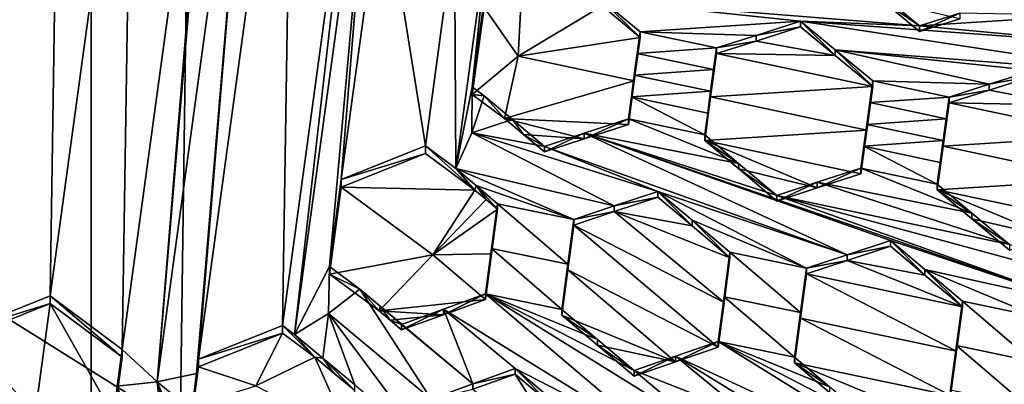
# Model space of a CAD drawing. Header units: metres. Extents: x -28 to 28, y -243 to 28.
# Tile 74 of 147: x -0.2 to 2.61, y -222.4 to -221.36. Entities that reach past the tile are written whole.
import ezdxf

# ---------------------------------------------------------------- set-up
doc = ezdxf.new("R2010")
doc.units = ezdxf.units.M
doc.layers.add('solid_10661043', color=7, linetype='CONTINUOUS')

msp = doc.modelspace()

# ---------------------------------------------------------------- linework, layer by layer
at = {"layer": 'solid_10661043'}
for points in [[(-6.468189, -240.147827, 149.682373), (0, -240.141998, 149.723801), (-2.982479, -33.177227, 120.627815)], [(0, -240.141998, 149.723801), (-0.000043, -33.363544, 120.662979), (-2.982479, -33.177227, 120.627815)], [(0, -240.141998, 149.723801), (2.982663, -33.177189, 120.627808), (-0.000043, -33.363544, 120.662979)], [(0, -240.141998, 149.723801), (6.468189, -240.147827, 149.682373), (2.982663, -33.177189, 120.627808)], [(-3.305357, -235.757614, 145.381073), (-4.885979, -33.363503, 116.919937), (0.002991, -33.878384, 117.022713)], [(3.305357, -235.757614, 145.381073), (0.002991, -33.878384, 117.022713), (4.892302, -33.362179, 116.91967)], [(0, -235.869141, 145.41066), (-3.305357, -235.757614, 145.381073), (0.002991, -33.878384, 117.022713)], [(3.305357, -235.757614, 145.381073), (0, -235.869141, 145.41066), (0.002991, -33.878384, 117.022713)], [(-5.242968, -219.076813, 116.413437), (8.043475, -227.407623, 118.645668), (-8.043475, -223.244019, 117.530037)], [(-5.242968, -219.076813, 116.413437), (7.775297, -222.446243, 117.316269), (8.043475, -227.407623, 118.645668)], [(-5.242968, -219.076813, 116.413437), (6.472847, -220.265549, 116.731956), (7.775297, -222.446243, 117.316269)], [(-0.188559, -220.180405, 132.859451), (-0.47898, -222.311203, 133.430389), (-0.371919, -222.351944, 133.441315)], [(-0.188559, -220.180405, 132.859451), (-0.301039, -220.203842, 132.865723), (-0.47898, -222.311203, 133.430389)], [(-0.188559, -220.180405, 132.859451), (-0.371919, -222.351944, 133.441315), (-0.357592, -222.246811, 133.413147)], [(-0.188559, -220.180405, 132.859451), (-0.357592, -222.246811, 133.413147), (-0.088559, -220.272949, 132.884247)], [(0.188559, -222.396088, 133.45314), (0.371919, -220.224564, 132.871277), (0.357592, -220.329681, 132.899445)], [(0.47898, -220.265289, 132.882202), (0.371919, -220.224564, 132.871277), (0.188559, -222.396088, 133.45314)], [(-0.088559, -220.272949, 132.884247), (-0.357592, -222.246811, 133.413147), (-0.117561, -222.150787, 133.387405)], [(0.117561, -220.42572, 132.925186), (-0.088559, -220.272949, 132.884247), (-0.117561, -222.150787, 133.387405)], [(0.47898, -220.265289, 132.882202), (0.188559, -222.396088, 133.45314), (0.301039, -222.37265, 133.446869)], [(0.47898, -220.265289, 132.882202), (0.301039, -222.37265, 133.446869), (0.306677, -222.331284, 133.435776)], [(0.47898, -220.265289, 132.882202), (0.306677, -222.331284, 133.435776), (0.575709, -220.357422, 132.906876)], [(0.088559, -222.303558, 133.428345), (0.357592, -220.329681, 132.899445), (0.117561, -220.42572, 132.925186)], [(0.088559, -222.303558, 133.428345), (0.188559, -222.396088, 133.45314), (0.357592, -220.329681, 132.899445)], [(0.546708, -222.23526, 133.410049), (0.575709, -220.357422, 132.906876), (0.306677, -222.331284, 133.435776)], [(0.546708, -222.23526, 133.410049), (0.781829, -220.510193, 132.947815), (0.575709, -220.357422, 132.906876)], [(0.088559, -222.303558, 133.428345), (0.117561, -220.42572, 132.925186), (-0.117561, -222.150787, 133.387405)], [(0.821735, -220.494217, 132.943542), (0.580976, -222.260651, 133.416855), (0.680635, -222.066666, 133.364868)], [(0.821735, -220.494217, 132.943542), (0.781829, -220.510193, 132.947815), (0.580976, -222.260651, 133.416855)], [(0.821735, -220.494217, 132.943542), (0.680635, -222.066666, 133.364868), (0.714547, -221.817856, 133.298203)], [(0.821735, -220.494217, 132.943542), (0.714547, -221.817856, 133.298203), (0.832107, -220.955322, 133.067093)], [(0.580976, -222.260651, 133.416855), (0.781829, -220.510193, 132.947815), (0.546708, -222.23526, 133.410049)], [(0.832107, -220.955322, 133.067093), (0.714547, -221.817856, 133.298203), (0.954578, -221.721817, 133.272476)], [(1.038226, -221.108093, 133.108017), (0.832107, -220.955322, 133.067093), (0.954578, -221.721817, 133.272476)], [(1.139639, -221.06752, 133.097153), (1.038226, -221.108093, 133.108017), (1.041662, -221.786362, 133.289764)], [(1.139639, -221.06752, 133.097153), (1.041662, -221.786362, 133.289764), (1.088505, -221.553223, 133.227295)], [(1.139639, -221.06752, 133.097153), (1.088505, -221.553223, 133.227295), (1.122417, -221.304428, 133.160629)], [(1.038226, -221.108093, 133.108017), (0.954578, -221.721817, 133.272476), (1.041662, -221.786362, 133.289764)], [(1.219477, -221.465012, 133.116882), (1.229688, -221.283188, 133.068176), (1.122417, -221.326111, 133.079666)], [(1.459957, -221.321732, 133.000946), (1.229688, -221.283188, 133.068176), (1.219477, -221.465012, 133.116882)], [(2.26052, -221.290802, 132.786926), (1.459965, -221.305695, 133.060837), (2.366763, -221.378326, 132.775269)], [(2.26052, -221.290802, 132.786926), (2.366763, -221.378326, 132.775269), (2.260517, -221.307022, 132.726425)], [(1.122417, -221.326111, 133.079666), (1.122417, -221.304428, 133.160629), (1.088505, -221.553223, 133.227295)], [(1.459957, -221.321732, 133.000946), (1.219477, -221.465012, 133.116882), (1.568567, -221.411545, 132.987793)], [(1.459957, -221.321732, 133.000946), (1.568567, -221.411545, 132.987793), (1.459965, -221.305695, 133.060837)], [(1.459965, -221.305695, 133.060837), (2.026716, -221.365555, 132.886246), (2.366763, -221.378326, 132.775269)], [(1.459965, -221.305695, 133.060837), (1.568567, -221.395477, 133.04776), (2.026716, -221.365555, 132.886246)], [(1.459965, -221.305695, 133.060837), (1.568567, -221.411545, 132.987793), (1.568567, -221.395477, 133.04776)], [(2.260517, -221.307022, 132.726425), (2.366763, -221.378326, 132.775269), (2.366763, -221.394562, 132.714691)], [(2.260517, -221.307022, 132.726425), (2.366763, -221.394562, 132.714691), (2.481163, -221.35849, 132.666229)], [(1.088505, -221.574921, 133.146332), (1.122417, -221.326111, 133.079666), (1.088505, -221.553223, 133.227295)], [(1.219477, -221.465012, 133.116882), (1.122417, -221.326111, 133.079666), (1.088505, -221.574921, 133.146332)], [(2.366763, -221.378326, 132.775269), (2.824911, -221.348663, 132.612808), (2.481159, -221.342239, 132.726898)], [(2.366763, -221.394562, 132.714691), (2.366763, -221.378326, 132.775269), (2.481159, -221.342239, 132.726898)], [(2.481163, -221.35849, 132.666229), (2.366763, -221.394562, 132.714691), (2.481159, -221.342239, 132.726898)], [(2.366763, -221.378326, 132.775269), (2.925259, -221.431366, 132.601624), (2.824911, -221.348663, 132.612808)], [(1.899587, -221.405792, 132.939499), (2.026716, -221.365555, 132.886246), (1.568567, -221.395477, 133.04776)], [(1.899587, -221.405792, 132.939499), (2.026716, -221.381714, 132.825928), (2.026716, -221.365555, 132.886246)], [(2.026716, -221.365555, 132.886246), (3.031031, -221.518738, 132.589142), (2.925259, -221.431366, 132.601624)], [(2.125629, -221.447311, 132.874359), (3.031031, -221.518738, 132.589142), (2.026716, -221.365555, 132.886246)], [(2.026716, -221.365555, 132.886246), (2.925259, -221.431366, 132.601624), (2.366763, -221.378326, 132.775269)], [(2.026716, -221.365555, 132.886246), (2.026716, -221.381714, 132.825928), (2.125626, -221.463486, 132.813965)], [(2.125629, -221.447311, 132.874359), (2.026716, -221.365555, 132.886246), (2.125626, -221.463486, 132.813965)], [(1.551611, -221.535492, 133.022812), (1.560092, -221.457321, 133.065689), (1.568567, -221.395477, 133.04776)], [(1.568567, -221.411545, 132.987793), (1.551611, -221.535492, 133.022812), (1.568567, -221.395477, 133.04776)], [(1.786685, -221.44165, 132.986359), (1.568567, -221.395477, 133.04776), (1.560092, -221.457321, 133.065689)], [(1.899587, -221.405792, 132.939499), (1.568567, -221.395477, 133.04776), (1.786685, -221.44165, 132.986359)], [(1.899587, -221.405792, 132.939499), (1.786685, -221.44165, 132.986359), (1.899591, -221.421936, 132.879272)], [(1.899587, -221.405792, 132.939499), (1.899591, -221.421936, 132.879272), (2.026716, -221.381714, 132.825928)], [(2.125626, -221.463486, 132.813965), (2.026716, -221.381714, 132.825928), (1.899591, -221.421936, 132.879272)], [(1.568567, -221.411545, 132.987793), (1.219477, -221.465012, 133.116882), (1.551611, -221.535492, 133.022812)], [(2.125626, -221.463486, 132.813965), (1.899591, -221.421936, 132.879272), (1.786685, -221.457764, 132.926208)], [(1.786685, -221.44165, 132.986359), (1.786685, -221.457764, 132.926208), (1.899591, -221.421936, 132.879272)], [(1.180621, -221.643204, 133.164627), (1.219477, -221.465012, 133.116882), (1.088505, -221.574921, 133.146332)], [(1.551611, -221.535492, 133.022812), (1.219477, -221.465012, 133.116882), (1.180621, -221.643204, 133.164627)], [(1.551611, -221.535492, 133.022812), (1.551611, -221.519424, 133.082779), (1.560092, -221.457321, 133.065689)], [(1.778209, -221.50354, 133.004135), (1.560092, -221.457321, 133.065689), (1.551611, -221.519424, 133.082779)], [(1.786685, -221.44165, 132.986359), (1.560092, -221.457321, 133.065689), (1.778209, -221.50354, 133.004135)], [(1.786685, -221.457764, 132.926208), (1.769729, -221.581772, 132.961029), (2.232835, -221.552353, 132.80014)], [(1.769729, -221.565659, 133.021179), (1.769729, -221.581772, 132.961029), (1.786685, -221.457764, 132.926208)], [(1.778209, -221.50354, 133.004135), (1.769729, -221.565659, 133.021179), (1.786685, -221.457764, 132.926208)], [(1.786685, -221.44165, 132.986359), (1.778209, -221.50354, 133.004135), (1.786685, -221.457764, 132.926208)], [(2.125626, -221.463486, 132.813965), (1.786685, -221.457764, 132.926208), (2.232835, -221.552353, 132.80014)], [(2.125629, -221.447311, 132.874359), (2.125626, -221.463486, 132.813965), (2.232835, -221.552353, 132.80014)], [(2.125629, -221.447311, 132.874359), (2.690984, -221.506012, 132.699905), (3.031031, -221.518738, 132.589142)], [(2.125629, -221.447311, 132.874359), (2.232835, -221.552353, 132.80014), (2.232835, -221.536148, 132.860626)], [(2.125629, -221.447311, 132.874359), (2.565756, -221.545792, 132.751862), (2.690984, -221.506012, 132.699905)], [(2.125629, -221.447311, 132.874359), (2.232835, -221.536148, 132.860626), (2.565756, -221.545792, 132.751862)], [(1.551611, -221.519424, 133.082779), (1.534655, -221.660355, 133.054459), (1.543131, -221.581757, 133.09903)], [(1.551611, -221.535492, 133.022812), (1.534655, -221.660355, 133.054459), (1.551611, -221.519424, 133.082779)], [(1.769729, -221.565659, 133.021179), (1.551611, -221.519424, 133.082779), (1.543131, -221.581757, 133.09903)], [(1.778209, -221.50354, 133.004135), (1.551611, -221.519424, 133.082779), (1.769729, -221.565659, 133.021179)], [(2.690984, -221.522308, 132.639084), (2.690984, -221.506012, 132.699905), (2.565756, -221.545792, 132.751862)], [(1.551611, -221.535492, 133.022812), (1.180621, -221.643204, 133.164627), (1.534655, -221.660355, 133.054459)], [(2.232835, -221.536148, 132.860626), (2.232835, -221.552353, 132.80014), (2.215879, -221.676453, 132.834671)], [(2.224363, -221.598083, 132.878174), (2.232835, -221.536148, 132.860626), (2.215879, -221.676453, 132.834671)], [(2.224363, -221.598083, 132.878174), (2.450953, -221.582367, 132.799118), (2.232835, -221.536148, 132.860626)], [(2.232835, -221.536148, 132.860626), (2.450953, -221.582367, 132.799118), (2.565756, -221.545792, 132.751862)], [(2.565756, -221.562073, 132.691132), (2.565756, -221.545792, 132.751862), (2.450953, -221.582367, 132.799118)], [(2.565756, -221.562073, 132.691132), (2.690984, -221.522308, 132.639084), (2.565756, -221.545792, 132.751862)], [(2.790755, -221.604965, 132.626404), (2.690984, -221.522308, 132.639084), (2.565756, -221.562073, 132.691132)], [(1.087547, -221.684433, 133.262451), (1.088505, -221.553223, 133.227295), (1.041662, -221.786362, 133.289764)], [(1.122774, -221.578629, 133.2341), (1.088505, -221.553223, 133.227295), (1.087547, -221.684433, 133.262451)], [(1.122774, -221.578629, 133.2341), (1.088505, -221.574921, 133.146332), (1.088505, -221.553223, 133.227295)], [(1.122774, -221.578629, 133.2341), (1.180621, -221.643204, 133.164627), (1.088505, -221.574921, 133.146332)], [(1.761249, -221.627975, 133.037476), (1.769729, -221.565659, 133.021179), (1.543131, -221.581757, 133.09903)], [(1.761249, -221.627975, 133.037476), (1.769729, -221.581772, 132.961029), (1.769729, -221.565659, 133.021179)], [(1.769729, -221.581772, 132.961029), (2.215879, -221.676453, 132.834671), (2.232835, -221.552353, 132.80014)], [(2.450953, -221.598618, 132.738464), (2.565756, -221.562073, 132.691132), (2.450953, -221.582367, 132.799118)], [(2.790755, -221.604965, 132.626404), (2.565756, -221.562073, 132.691132), (2.450953, -221.598618, 132.738464)], [(1.203146, -221.646118, 133.220505), (1.122774, -221.578629, 133.2341), (1.087547, -221.684433, 133.262451)], [(1.203146, -221.646118, 133.220505), (1.180621, -221.643204, 133.164627), (1.122774, -221.578629, 133.2341)], [(1.543131, -221.581757, 133.09903), (1.534655, -221.644287, 133.114426), (1.752773, -221.69046, 133.053024)], [(1.543131, -221.581757, 133.09903), (1.534655, -221.660355, 133.054459), (1.534655, -221.644287, 133.114426)], [(1.761249, -221.627975, 133.037476), (1.543131, -221.581757, 133.09903), (1.752773, -221.69046, 133.053024)], [(1.769729, -221.581772, 132.961029), (1.752773, -221.706573, 132.992889), (2.215879, -221.676453, 132.834671)], [(1.752773, -221.69046, 133.053024), (1.752773, -221.706573, 132.992889), (1.769729, -221.581772, 132.961029)], [(1.761249, -221.627975, 133.037476), (1.752773, -221.69046, 133.053024), (1.769729, -221.581772, 132.961029)], [(2.215879, -221.660248, 132.895142), (2.224363, -221.598083, 132.878174), (2.215879, -221.676453, 132.834671)], [(2.442481, -221.644302, 132.816574), (2.224363, -221.598083, 132.878174), (2.215879, -221.660248, 132.895142)], [(2.442481, -221.644302, 132.816574), (2.450953, -221.582367, 132.799118), (2.224363, -221.598083, 132.878174)], [(2.433997, -221.722733, 132.772888), (2.897103, -221.693237, 132.612274), (2.450953, -221.598618, 132.738464)], [(2.433997, -221.706482, 132.833527), (2.433997, -221.722733, 132.772888), (2.450953, -221.598618, 132.738464)], [(2.442481, -221.644302, 132.816574), (2.433997, -221.706482, 132.833527), (2.450953, -221.598618, 132.738464)], [(2.442481, -221.644302, 132.816574), (2.450953, -221.598618, 132.738464), (2.450953, -221.582367, 132.799118)], [(2.790755, -221.604965, 132.626404), (2.450953, -221.598618, 132.738464), (2.897103, -221.693237, 132.612274)], [(1.203146, -221.646118, 133.220505), (1.087547, -221.684433, 133.262451), (1.294624, -221.723038, 133.204636)], [(1.534655, -221.660355, 133.054459), (1.180621, -221.643204, 133.164627), (1.408466, -221.701553, 133.102646)], [(1.235261, -221.689133, 133.155212), (1.408466, -221.701553, 133.102646), (1.180621, -221.643204, 133.164627)], [(1.235261, -221.689133, 133.155212), (1.180621, -221.643204, 133.164627), (1.203146, -221.646118, 133.220505)], [(1.235261, -221.689133, 133.155212), (1.203146, -221.646118, 133.220505), (1.294624, -221.723038, 133.204636)], [(1.408466, -221.701553, 133.102646), (1.408476, -221.685501, 133.162521), (1.534655, -221.644287, 133.114426)], [(1.534655, -221.660355, 133.054459), (1.408466, -221.701553, 133.102646), (1.534655, -221.644287, 133.114426)], [(1.408476, -221.685501, 133.162521), (1.849742, -221.771652, 133.037521), (1.534655, -221.644287, 133.114426)], [(1.534655, -221.644287, 133.114426), (1.849742, -221.771652, 133.037521), (1.752773, -221.69046, 133.053024)], [(2.215879, -221.660248, 132.895142), (2.215879, -221.676453, 132.834671), (2.198923, -221.801163, 132.866806)], [(2.207396, -221.722565, 132.91153), (2.215879, -221.660248, 132.895142), (2.198923, -221.801163, 132.866806)], [(2.433997, -221.706482, 132.833527), (2.215879, -221.660248, 132.895142), (2.207396, -221.722565, 132.91153)], [(2.442481, -221.644302, 132.816574), (2.215879, -221.660248, 132.895142), (2.433997, -221.706482, 132.833527)], [(1.087547, -221.684433, 133.262451), (1.041662, -221.786362, 133.289764), (1.494327, -221.893402, 133.169266)], [(1.087547, -221.684433, 133.262451), (1.494327, -221.893402, 133.169266), (1.618846, -221.851959, 133.124664)], [(1.087547, -221.684433, 133.262451), (1.618846, -221.851959, 133.124664), (1.294624, -221.723038, 133.204636)], [(1.235261, -221.689133, 133.155212), (1.294624, -221.723038, 133.204636), (1.294624, -221.739075, 133.144821)], [(1.235261, -221.689133, 133.155212), (1.294624, -221.739075, 133.144821), (1.408466, -221.701553, 133.102646)], [(1.294624, -221.739075, 133.144821), (1.294624, -221.723038, 133.204636), (1.408476, -221.685501, 133.162521)], [(2.159268, -222.032822, 132.985779), (1.408476, -221.685501, 133.162521), (1.294624, -221.723038, 133.204636)], [(1.408466, -221.701553, 133.102646), (1.294624, -221.739075, 133.144821), (1.408476, -221.685501, 133.162521)], [(1.408476, -221.685501, 133.162521), (1.958892, -221.863159, 133.019577), (1.849742, -221.771652, 133.037521)], [(1.408476, -221.685501, 133.162521), (2.824136, -222.172806, 132.800308), (1.958892, -221.863159, 133.019577)], [(1.408476, -221.685501, 133.162521), (2.283114, -221.99205, 132.939713), (2.824136, -222.172806, 132.800308)], [(2.159268, -222.032822, 132.985779), (2.283114, -221.99205, 132.939713), (1.408476, -221.685501, 133.162521)], [(1.752773, -221.706573, 132.992889), (2.198923, -221.801163, 132.866806), (2.215879, -221.676453, 132.834671)], [(1.752773, -221.69046, 133.053024), (1.849742, -221.771652, 133.037521), (1.752773, -221.706573, 132.992889)], [(1.752773, -221.706573, 132.992889), (2.074208, -221.84166, 132.915268), (2.198923, -221.801163, 132.866806)], [(1.752773, -221.706573, 132.992889), (1.849745, -221.787781, 132.977295), (2.074208, -221.84166, 132.915268)], [(1.849742, -221.771652, 133.037521), (1.849745, -221.787781, 132.977295), (1.752773, -221.706573, 132.992889)], [(2.433997, -221.706482, 132.833527), (2.207396, -221.722565, 132.91153), (2.425514, -221.768799, 132.84993)], [(2.433997, -221.706482, 132.833527), (2.425514, -221.768799, 132.84993), (2.433997, -221.722733, 132.772888)], [(2.433997, -221.722733, 132.772888), (2.880147, -221.817398, 132.646515), (2.897103, -221.693237, 132.612274)], [(0.954578, -221.743515, 133.191513), (0.954578, -221.721817, 133.272476), (0.714547, -221.817856, 133.298203)], [(0.714547, -221.839554, 133.217239), (1.09633, -221.848572, 133.219666), (0.954578, -221.743515, 133.191513)], [(0.714547, -221.839554, 133.217239), (0.954578, -221.743515, 133.191513), (0.714547, -221.817856, 133.298203)], [(0.954578, -221.743515, 133.191513), (1.09633, -221.848572, 133.219666), (0.954578, -221.721817, 133.272476)], [(1.041662, -221.786362, 133.289764), (0.954578, -221.721817, 133.272476), (1.09633, -221.848572, 133.219666)], [(2.159268, -222.032822, 132.985779), (1.294624, -221.723038, 133.204636), (1.618846, -221.851959, 133.124664)], [(2.198923, -221.784958, 132.927292), (2.207396, -221.722565, 132.91153), (2.198923, -221.801163, 132.866806)], [(2.417041, -221.831177, 132.865784), (2.207396, -221.722565, 132.91153), (2.198923, -221.784958, 132.927292)], [(2.425514, -221.768799, 132.84993), (2.207396, -221.722565, 132.91153), (2.417041, -221.831177, 132.865784)], [(2.433997, -221.722733, 132.772888), (2.417041, -221.847427, 132.805145), (2.880147, -221.817398, 132.646515)], [(2.417041, -221.831177, 132.865784), (2.417041, -221.847427, 132.805145), (2.433997, -221.722733, 132.772888)], [(2.425514, -221.768799, 132.84993), (2.417041, -221.831177, 132.865784), (2.433997, -221.722733, 132.772888)], [(1.849742, -221.771652, 133.037521), (1.958892, -221.863159, 133.019577), (1.849745, -221.787781, 132.977295)], [(1.099411, -221.835175, 133.278793), (1.378815, -221.932266, 133.209106), (1.041662, -221.786362, 133.289764)], [(1.494327, -221.893402, 133.169266), (1.041662, -221.786362, 133.289764), (1.378815, -221.932266, 133.209106)], [(1.099411, -221.835175, 133.278793), (1.041662, -221.786362, 133.289764), (1.09633, -221.848572, 133.219666)], [(1.849745, -221.787781, 132.977295), (1.958892, -221.879333, 132.959259), (2.074208, -221.84166, 132.915268)], [(1.958892, -221.863159, 133.019577), (1.958892, -221.879333, 132.959259), (1.849745, -221.787781, 132.977295)], [(2.198923, -221.784958, 132.927292), (2.198923, -221.801163, 132.866806), (2.074208, -221.84166, 132.915268)], [(2.074212, -221.825485, 132.975662), (2.198923, -221.784958, 132.927292), (2.074208, -221.84166, 132.915268)], [(2.515682, -221.913651, 132.850403), (2.198923, -221.784958, 132.927292), (2.074212, -221.825485, 132.975662)], [(2.515682, -221.913651, 132.850403), (2.417041, -221.831177, 132.865784), (2.198923, -221.784958, 132.927292)], [(0.680635, -222.066666, 133.364868), (0.714547, -221.839554, 133.217239), (0.714547, -221.817856, 133.298203)], [(2.074212, -221.825485, 132.975662), (2.074208, -221.84166, 132.915268), (1.958892, -221.879333, 132.959259)], [(2.074212, -221.825485, 132.975662), (1.958892, -221.879333, 132.959259), (1.958892, -221.863159, 133.019577)], [(2.623161, -222.003632, 132.833237), (2.074212, -221.825485, 132.975662), (1.958892, -221.863159, 133.019577)], [(2.515682, -221.913651, 132.850403), (2.074212, -221.825485, 132.975662), (2.623161, -222.003632, 132.833237)], [(2.417041, -221.847427, 132.805145), (2.863191, -221.942047, 132.67894), (2.880147, -221.817398, 132.646515)], [(0.680635, -222.088364, 133.283905), (0.975825, -222.033203, 133.269135), (0.714547, -221.839554, 133.217239)], [(0.680635, -222.088364, 133.283905), (0.714547, -221.839554, 133.217239), (0.680635, -222.066666, 133.364868)], [(0.714547, -221.839554, 133.217239), (0.975825, -222.033203, 133.269135), (1.09633, -221.848572, 133.219666)], [(1.12803, -221.875381, 133.213593), (1.09633, -221.848572, 133.219666), (0.975825, -222.033203, 133.269135)], [(1.099411, -221.835175, 133.278793), (1.09633, -221.848572, 133.219666), (1.12803, -221.875381, 133.213593)], [(1.160697, -221.886993, 133.267105), (1.378815, -221.932266, 133.209106), (1.099411, -221.835175, 133.278793)], [(1.099411, -221.835175, 133.278793), (1.12803, -221.875381, 133.213593), (1.160697, -221.903015, 133.207321)], [(1.160697, -221.886993, 133.267105), (1.099411, -221.835175, 133.278793), (1.160697, -221.903015, 133.207321)], [(1.494327, -221.893402, 133.169266), (1.618846, -221.868057, 133.06459), (1.618846, -221.851959, 133.124664)], [(1.716513, -221.950287, 133.047272), (1.716507, -221.934158, 133.107437), (1.618846, -221.851959, 133.124664)], [(2.043083, -222.07132, 133.028061), (1.618846, -221.851959, 133.124664), (1.716507, -221.934158, 133.107437)], [(1.618846, -221.868057, 133.06459), (1.716513, -221.950287, 133.047272), (1.618846, -221.851959, 133.124664)], [(2.159268, -222.032822, 132.985779), (1.618846, -221.851959, 133.124664), (2.043083, -222.07132, 133.028061)], [(2.515682, -221.913651, 132.850403), (2.417041, -221.847427, 132.805145), (2.417041, -221.831177, 132.865784)], [(2.417041, -221.847427, 132.805145), (2.739421, -221.982132, 132.727432), (2.863191, -221.942047, 132.67894)], [(2.417041, -221.847427, 132.805145), (2.515681, -221.929932, 132.789673), (2.739421, -221.982132, 132.727432)], [(2.515682, -221.913651, 132.850403), (2.515681, -221.929932, 132.789673), (2.417041, -221.847427, 132.805145)], [(1.12803, -221.875381, 133.213593), (0.975825, -222.033203, 133.269135), (1.160697, -221.903015, 133.207321)], [(1.143865, -222.014679, 133.284592), (1.361898, -222.060028, 133.22876), (1.160697, -221.886993, 133.267105)], [(1.160697, -221.886993, 133.267105), (1.160697, -221.903015, 133.207321), (1.143865, -222.030701, 133.224777)], [(1.143865, -222.014679, 133.284592), (1.160697, -221.886993, 133.267105), (1.143865, -222.030701, 133.224777)], [(1.160697, -221.886993, 133.267105), (1.361898, -222.060028, 133.22876), (1.378815, -221.932266, 133.209106)], [(1.49432, -221.909485, 133.109268), (1.716513, -221.950287, 133.047272), (1.618846, -221.868057, 133.06459)], [(1.49432, -221.909485, 133.109268), (1.618846, -221.868057, 133.06459), (1.494327, -221.893402, 133.169266)], [(2.947382, -222.132462, 132.753586), (1.958892, -221.863159, 133.019577), (2.824136, -222.172806, 132.800308)], [(2.623161, -222.003632, 132.833237), (1.958892, -221.863159, 133.019577), (2.947382, -222.132462, 132.753586)], [(0.975825, -222.033203, 133.269135), (1.143865, -222.030701, 133.224777), (1.160697, -221.903015, 133.207321)], [(1.49432, -221.909485, 133.109268), (1.494327, -221.893402, 133.169266), (1.378815, -221.932266, 133.209106)], [(1.49432, -221.909485, 133.109268), (1.378815, -221.932266, 133.209106), (1.378815, -221.948334, 133.14917)], [(1.808009, -222.168945, 133.050385), (1.49432, -221.909485, 133.109268), (1.378815, -221.948334, 133.14917)], [(1.49432, -221.909485, 133.109268), (1.824965, -222.041672, 133.02774), (1.716513, -221.950287, 133.047272)], [(1.808009, -222.168945, 133.050385), (1.824965, -222.041672, 133.02774), (1.49432, -221.909485, 133.109268)], [(2.515682, -221.913651, 132.850403), (2.623161, -222.003632, 132.833237), (2.515681, -221.929932, 132.789673)], [(1.378815, -221.948334, 133.14917), (1.378815, -221.932266, 133.209106), (1.361898, -222.060028, 133.22876)], [(1.824965, -222.041672, 133.02774), (1.824965, -222.025528, 133.087997), (1.716507, -221.934158, 133.107437)], [(2.043083, -222.07132, 133.028061), (1.716507, -221.934158, 133.107437), (1.824965, -222.025528, 133.087997)], [(1.716513, -221.950287, 133.047272), (1.824965, -222.041672, 133.02774), (1.716507, -221.934158, 133.107437)], [(2.515681, -221.929932, 132.789673), (2.623161, -222.019928, 132.772415), (2.739421, -221.982132, 132.727432)], [(2.623161, -222.003632, 132.833237), (2.623161, -222.019928, 132.772415), (2.515681, -221.929932, 132.789673)], [(1.361898, -222.076096, 133.168793), (1.378815, -221.948334, 133.14917), (1.361898, -222.060028, 133.22876)], [(1.791053, -222.29686, 133.070572), (1.378815, -221.948334, 133.14917), (1.361898, -222.076096, 133.168793)], [(1.808009, -222.168945, 133.050385), (1.378815, -221.948334, 133.14917), (1.791053, -222.29686, 133.070572)], [(2.159268, -222.032822, 132.985779), (2.283114, -222.008286, 132.87915), (2.283114, -221.99205, 132.939713)], [(2.381418, -222.0746, 132.923096), (2.824136, -222.172806, 132.800308), (2.283114, -221.99205, 132.939713)], [(2.283114, -221.99205, 132.939713), (2.283114, -222.008286, 132.87915), (2.381422, -222.090851, 132.862442)], [(2.381418, -222.0746, 132.923096), (2.283114, -221.99205, 132.939713), (2.381422, -222.090851, 132.862442)], [(1.143865, -222.014679, 133.284592), (1.126785, -222.145096, 133.299118), (1.344903, -222.189163, 133.245575)], [(1.143865, -222.014679, 133.284592), (1.143865, -222.030701, 133.224777), (1.126785, -222.161133, 133.239258)], [(1.143865, -222.014679, 133.284592), (1.126785, -222.161133, 133.239258), (1.126785, -222.145096, 133.299118)], [(1.143865, -222.014679, 133.284592), (1.344903, -222.189163, 133.245575), (1.361898, -222.060028, 133.22876)], [(1.808009, -222.168945, 133.050385), (1.824965, -222.025528, 133.087997), (1.824965, -222.041672, 133.02774)], [(1.808009, -222.168945, 133.050385), (1.808009, -222.152786, 133.110672), (1.824965, -222.025528, 133.087997)], [(2.026115, -222.198395, 133.051788), (1.824965, -222.025528, 133.087997), (1.808009, -222.152786, 133.110672)], [(2.026115, -222.198395, 133.051788), (2.043083, -222.07132, 133.028061), (1.824965, -222.025528, 133.087997)], [(2.159265, -222.049026, 132.925278), (2.381422, -222.090851, 132.862442), (2.283114, -222.008286, 132.87915)], [(2.159268, -222.032822, 132.985779), (2.159265, -222.049026, 132.925278), (2.283114, -222.008286, 132.87915)], [(0.680635, -222.088364, 133.283905), (0.822388, -222.19342, 133.312057), (0.975825, -222.033203, 133.269135)], [(0.975825, -222.033203, 133.269135), (0.822388, -222.19342, 133.312057), (1.126785, -222.161133, 133.239258)], [(0.975825, -222.033203, 133.269135), (1.126785, -222.161133, 133.239258), (1.143865, -222.030701, 133.224777)], [(2.159268, -222.032822, 132.985779), (2.043083, -222.07132, 133.028061), (2.159265, -222.049026, 132.925278)], [(2.159265, -222.049026, 132.925278), (2.043083, -222.087509, 132.967636), (2.489233, -222.181488, 132.843826)], [(2.043083, -222.07132, 133.028061), (2.043083, -222.087509, 132.967636), (2.159265, -222.049026, 132.925278)], [(2.159265, -222.049026, 132.925278), (2.489233, -222.181488, 132.843826), (2.381422, -222.090851, 132.862442)], [(0.677668, -222.200394, 133.400711), (0.680635, -222.066666, 133.364868), (0.580976, -222.260651, 133.416855)], [(0.677668, -222.200394, 133.400711), (0.76772, -222.13121, 133.382172), (0.680635, -222.066666, 133.364868)], [(0.76772, -222.13121, 133.382172), (0.680635, -222.088364, 133.283905), (0.680635, -222.066666, 133.364868)], [(1.361898, -222.076096, 133.168793), (1.361898, -222.060028, 133.22876), (1.344903, -222.189163, 133.245575)], [(1.344903, -222.205246, 133.185562), (1.361898, -222.076096, 133.168793), (1.344903, -222.189163, 133.245575)], [(1.669113, -222.338806, 133.109222), (1.361898, -222.076096, 133.168793), (1.344903, -222.205246, 133.185562)], [(1.791053, -222.29686, 133.070572), (1.361898, -222.076096, 133.168793), (1.669113, -222.338806, 133.109222)], [(2.026115, -222.198395, 133.051788), (2.043083, -222.087509, 132.967636), (2.043083, -222.07132, 133.028061)], [(2.381418, -222.0746, 132.923096), (2.707351, -222.211197, 132.843933), (2.824136, -222.172806, 132.800308)], [(2.489233, -222.165207, 132.904587), (2.707351, -222.211197, 132.843933), (2.381418, -222.0746, 132.923096)], [(2.381418, -222.0746, 132.923096), (2.381422, -222.090851, 132.862442), (2.489233, -222.181488, 132.843826)], [(2.489233, -222.165207, 132.904587), (2.381418, -222.0746, 132.923096), (2.489233, -222.181488, 132.843826)], [(0.76772, -222.13121, 133.382172), (0.822388, -222.19342, 133.312057), (0.680635, -222.088364, 133.283905)], [(2.043083, -222.087509, 132.967636), (2.026115, -222.214584, 132.991333), (2.472263, -222.308151, 132.869156)], [(2.026115, -222.198395, 133.051788), (2.026115, -222.214584, 132.991333), (2.043083, -222.087509, 132.967636)], [(2.043083, -222.087509, 132.967636), (2.472263, -222.308151, 132.869156), (2.489233, -222.181488, 132.843826)], [(0.677668, -222.200394, 133.400711), (0.970945, -222.445694, 133.34668), (0.76772, -222.13121, 133.382172)], [(0.76772, -222.13121, 133.382172), (0.825515, -222.180069, 133.371185), (0.822388, -222.19342, 133.312057)], [(1.090585, -222.401474, 133.320267), (0.825515, -222.180069, 133.371185), (0.76772, -222.13121, 133.382172)], [(1.090585, -222.401474, 133.320267), (0.76772, -222.13121, 133.382172), (0.970945, -222.445694, 133.34668)], [(-0.117561, -222.17247, 133.306458), (-0.117561, -222.150787, 133.387405), (-0.357592, -222.246811, 133.413147)], [(0.088559, -222.325241, 133.347382), (-0.117561, -222.150787, 133.387405), (-0.117561, -222.17247, 133.306458)], [(0.088559, -222.325241, 133.347382), (0.088559, -222.303558, 133.428345), (-0.117561, -222.150787, 133.387405)], [(0.822388, -222.19342, 133.312057), (1.00606, -222.20433, 133.271271), (1.126785, -222.161133, 133.239258)], [(1.126785, -222.145096, 133.299118), (1.126785, -222.161133, 133.239258), (1.00606, -222.20433, 133.271271)], [(1.006063, -222.188293, 133.331085), (1.126785, -222.145096, 133.299118), (1.00606, -222.20433, 133.271271)], [(1.006063, -222.188293, 133.331085), (1.635213, -222.575821, 133.198959), (1.126785, -222.145096, 133.299118)], [(1.126785, -222.145096, 133.299118), (1.446091, -222.274872, 133.225723), (1.344903, -222.189163, 133.245575)], [(1.126785, -222.145096, 133.299118), (1.551022, -222.363739, 133.205124), (1.446091, -222.274872, 133.225723)], [(1.126785, -222.145096, 133.299118), (1.753832, -222.534012, 133.165176), (1.551022, -222.363739, 133.205124)], [(1.126785, -222.145096, 133.299118), (1.635213, -222.575821, 133.198959), (1.753832, -222.534012, 133.165176)], [(1.808009, -222.152786, 133.110672), (1.791053, -222.29686, 133.070572), (1.791053, -222.280701, 133.130905)], [(1.808009, -222.152786, 133.110672), (1.791053, -222.280701, 133.130905), (2.009171, -222.325882, 133.073242)], [(1.808009, -222.168945, 133.050385), (1.791053, -222.29686, 133.070572), (1.808009, -222.152786, 133.110672)], [(2.026115, -222.198395, 133.051788), (1.808009, -222.152786, 133.110672), (2.009171, -222.325882, 133.073242)], [(2.489233, -222.165207, 132.904587), (2.489233, -222.181488, 132.843826), (2.472263, -222.308151, 132.869156)], [(2.472263, -222.29187, 132.929932), (2.489233, -222.165207, 132.904587), (2.472263, -222.308151, 132.869156)], [(2.472263, -222.29187, 132.929932), (2.690379, -222.337692, 132.869888), (2.489233, -222.165207, 132.904587)], [(2.489233, -222.165207, 132.904587), (2.690379, -222.337692, 132.869888), (2.707351, -222.211197, 132.843933)], [(-0.357592, -222.268509, 133.332184), (-0.117561, -222.17247, 133.306458), (-0.357592, -222.246811, 133.413147)], [(-0.160547, -222.487869, 133.390961), (-0.117561, -222.17247, 133.306458), (-0.357592, -222.268509, 133.332184)], [(0.065237, -222.496353, 133.393234), (-0.117561, -222.17247, 133.306458), (-0.160547, -222.487869, 133.390961)], [(0.065237, -222.496353, 133.393234), (0.088559, -222.325241, 133.347382), (-0.117561, -222.17247, 133.306458)], [(0.825515, -222.180069, 133.371185), (0.85408, -222.22023, 133.306), (0.822388, -222.19342, 133.312057)], [(0.822388, -222.19342, 133.312057), (0.85408, -222.22023, 133.306), (1.00606, -222.20433, 133.271271)], [(0.825515, -222.180069, 133.371185), (0.886754, -222.231842, 133.359512), (0.85408, -222.22023, 133.306)], [(1.090585, -222.401474, 133.320267), (0.886754, -222.231842, 133.359512), (0.825515, -222.180069, 133.371185)], [(1.006063, -222.188293, 133.331085), (1.00606, -222.20433, 133.271271), (0.886754, -222.247864, 133.299728)], [(1.006063, -222.188293, 133.331085), (0.886754, -222.247864, 133.299728), (0.886754, -222.231842, 133.359512)], [(1.090585, -222.401474, 133.320267), (1.006063, -222.188293, 133.331085), (0.886754, -222.231842, 133.359512)], [(1.210976, -222.357758, 133.290741), (1.635213, -222.575821, 133.198959), (1.006063, -222.188293, 133.331085)], [(1.210976, -222.357758, 133.290741), (1.006063, -222.188293, 133.331085), (1.090585, -222.401474, 133.320267)], [(1.446091, -222.274872, 133.225723), (1.344903, -222.205246, 133.185562), (1.344903, -222.189163, 133.245575)], [(0.677668, -222.200394, 133.400711), (0.580976, -222.260651, 133.416855), (0.661507, -222.328278, 133.403229)], [(0.677668, -222.200394, 133.400711), (0.661507, -222.328278, 133.403229), (0.752827, -222.40506, 133.38739)], [(0.954591, -222.573059, 133.351318), (0.677668, -222.200394, 133.400711), (0.752827, -222.40506, 133.38739)], [(0.954591, -222.573059, 133.351318), (0.970945, -222.445694, 133.34668), (0.677668, -222.200394, 133.400711)], [(0.85408, -222.22023, 133.306), (0.886754, -222.247864, 133.299728), (1.00606, -222.20433, 133.271271)], [(0.886754, -222.231842, 133.359512), (0.886754, -222.247864, 133.299728), (0.85408, -222.22023, 133.306)], [(1.446023, -222.290909, 133.165634), (1.344903, -222.205246, 133.185562), (1.446091, -222.274872, 133.225723)], [(1.669113, -222.338806, 133.109222), (1.344903, -222.205246, 133.185562), (1.446023, -222.290909, 133.165634)], [(2.026115, -222.198395, 133.051788), (2.009171, -222.325882, 133.073242), (2.026115, -222.214584, 132.991333)], [(2.026115, -222.214584, 132.991333), (2.009171, -222.342087, 133.012756), (2.455321, -222.43512, 132.892517)], [(2.009171, -222.325882, 133.073242), (2.009171, -222.342087, 133.012756), (2.026115, -222.214584, 132.991333)], [(2.026115, -222.214584, 132.991333), (2.455321, -222.43512, 132.892517), (2.472263, -222.308151, 132.869156)], [(0.546708, -222.256943, 133.329086), (0.546708, -222.23526, 133.410049), (0.306677, -222.331284, 133.435776)], [(0.638824, -222.325226, 133.347382), (0.546708, -222.23526, 133.410049), (0.546708, -222.256943, 133.329086)], [(0.580976, -222.260651, 133.416855), (0.546708, -222.23526, 133.410049), (0.638824, -222.325226, 133.347382)], [(-0.160547, -222.487869, 133.390961), (-0.357592, -222.268509, 133.332184), (-0.380913, -222.439621, 133.378036)], [(0.306677, -222.352982, 133.354813), (0.546708, -222.256943, 133.329086), (0.306677, -222.331284, 133.435776)], [(0.4707, -222.407593, 133.369446), (0.546708, -222.256943, 133.329086), (0.306677, -222.352982, 133.354813)], [(0.4707, -222.407593, 133.369446), (0.638824, -222.325226, 133.347382), (0.546708, -222.256943, 133.329086)], [(0.661507, -222.328278, 133.403229), (0.580976, -222.260651, 133.416855), (0.638824, -222.325226, 133.347382)], [(1.446023, -222.290909, 133.165634), (1.446091, -222.274872, 133.225723), (1.551022, -222.363739, 133.205124)], [(1.669113, -222.338806, 133.109222), (1.669116, -222.322647, 133.169495), (1.791053, -222.280701, 133.130905)], [(1.791053, -222.29686, 133.070572), (1.669113, -222.338806, 133.109222), (1.791053, -222.280701, 133.130905)], [(2.417713, -222.670242, 132.99527), (1.791053, -222.280701, 133.130905), (1.669116, -222.322647, 133.169495)], [(2.108999, -222.410248, 133.054321), (1.791053, -222.280701, 133.130905), (2.21529, -222.500107, 133.034103)], [(2.417713, -222.670242, 132.99527), (2.21529, -222.500107, 133.034103), (1.791053, -222.280701, 133.130905)], [(2.009171, -222.325882, 133.073242), (1.791053, -222.280701, 133.130905), (2.108999, -222.410248, 133.054321)], [(0.065237, -222.496353, 133.393234), (0.074231, -222.408676, 133.456512), (0.088559, -222.303558, 133.428345)], [(0.065237, -222.496353, 133.393234), (0.088559, -222.303558, 133.428345), (0.088559, -222.325241, 133.347382)], [(0.088559, -222.303558, 133.428345), (0.074231, -222.408676, 133.456512), (0.188559, -222.396088, 133.45314)], [(1.551022, -222.379883, 133.144928), (1.446023, -222.290909, 133.165634), (1.551022, -222.363739, 133.205124)], [(1.669113, -222.338806, 133.109222), (1.446023, -222.290909, 133.165634), (1.551022, -222.379883, 133.144928)], [(2.472263, -222.29187, 132.929932), (2.455321, -222.43512, 132.892517), (2.455321, -222.418823, 132.953323)], [(2.472263, -222.29187, 132.929932), (2.455321, -222.418823, 132.953323), (2.673439, -222.464447, 132.894012)], [(2.472263, -222.29187, 132.929932), (2.472263, -222.308151, 132.869156), (2.455321, -222.43512, 132.892517)], [(2.472263, -222.29187, 132.929932), (2.673439, -222.464447, 132.894012), (2.690379, -222.337692, 132.869888)], [(0.301039, -222.37265, 133.446869), (0.306677, -222.352982, 133.354813), (0.306677, -222.331284, 133.435776)], [(0.4707, -222.407593, 133.369446), (0.736784, -222.546814, 133.329208), (0.638824, -222.325226, 133.347382)], [(0.638824, -222.325226, 133.347382), (0.736784, -222.546814, 133.329208), (0.752827, -222.421097, 133.32756)], [(0.69351, -222.371185, 133.337952), (0.638824, -222.325226, 133.347382), (0.752827, -222.421097, 133.32756)], [(0.69351, -222.371185, 133.337952), (0.661507, -222.328278, 133.403229), (0.638824, -222.325226, 133.347382)], [(0.661507, -222.328278, 133.403229), (0.752827, -222.421097, 133.32756), (0.752827, -222.40506, 133.38739)], [(0.69351, -222.371185, 133.337952), (0.752827, -222.421097, 133.32756), (0.661507, -222.328278, 133.403229)], [(1.669116, -222.322647, 133.169495), (1.551022, -222.379883, 133.144928), (1.551022, -222.363739, 133.205124)], [(1.875244, -222.491684, 133.12883), (1.669116, -222.322647, 133.169495), (1.551022, -222.363739, 133.205124)], [(1.669113, -222.338806, 133.109222), (1.551022, -222.379883, 133.144928), (1.669116, -222.322647, 133.169495)], [(2.299481, -222.710876, 133.032837), (1.669116, -222.322647, 133.169495), (1.875244, -222.491684, 133.12883)], [(2.299481, -222.710876, 133.032837), (2.417713, -222.670242, 132.99527), (1.669116, -222.322647, 133.169495)], [(2.009171, -222.325882, 133.073242), (2.108999, -222.410248, 133.054321), (2.009171, -222.342087, 133.012756)], [(0.291521, -222.464172, 133.384613), (0.4707, -222.407593, 133.369446), (0.306677, -222.352982, 133.354813)], [(0.301039, -222.37265, 133.446869), (0.291521, -222.464172, 133.384613), (0.306677, -222.352982, 133.354813)], [(1.210976, -222.357758, 133.290741), (1.090585, -222.401474, 133.320267), (1.210976, -222.37384, 133.230743)], [(1.312095, -222.443405, 133.27092), (1.635213, -222.575821, 133.198959), (1.210976, -222.357758, 133.290741)], [(1.210976, -222.357758, 133.290741), (1.210976, -222.37384, 133.230743), (1.312164, -222.459564, 133.2108)], [(1.312095, -222.443405, 133.27092), (1.210976, -222.357758, 133.290741), (1.312164, -222.459564, 133.2108)], [(1.875244, -222.491684, 133.12883), (1.551022, -222.363739, 133.205124), (1.753832, -222.534012, 133.165176)], [(2.009171, -222.342087, 133.012756), (2.33309, -222.476334, 132.93428), (2.455321, -222.43512, 132.892517)], [(2.009171, -222.342087, 133.012756), (2.10892, -222.426422, 132.993759), (2.33309, -222.476334, 132.93428)], [(2.108999, -222.410248, 133.054321), (2.10892, -222.426422, 132.993759), (2.009171, -222.342087, 133.012756)], [(0.287815, -222.4776, 133.443298), (0.301039, -222.37265, 133.446869), (0.188559, -222.396088, 133.45314)], [(0.287815, -222.4776, 133.443298), (0.291521, -222.464172, 133.384613), (0.301039, -222.37265, 133.446869)], [(1.210976, -222.37384, 133.230743), (1.090584, -222.417542, 133.2603), (1.400431, -222.676895, 133.19986)], [(1.090585, -222.401474, 133.320267), (1.090584, -222.417542, 133.2603), (1.210976, -222.37384, 133.230743)], [(1.312164, -222.459564, 133.2108), (1.210976, -222.37384, 133.230743), (1.400431, -222.676895, 133.19986)], [(0.23803, -222.859497, 133.428131), (0.188559, -222.396088, 133.45314), (0.074231, -222.408676, 133.456512)], [(0.188559, -222.396088, 133.45314), (0.344957, -222.947128, 133.418121), (0.272765, -222.597137, 133.438858)], [(0.287815, -222.4776, 133.443298), (0.188559, -222.396088, 133.45314), (0.272765, -222.597137, 133.438858)], [(0.23803, -222.859497, 133.428131), (0.344957, -222.947128, 133.418121), (0.188559, -222.396088, 133.45314)], [(1.090585, -222.401474, 133.320267), (0.970945, -222.445694, 133.34668), (1.090584, -222.417542, 133.2603)]]:
    msp.add_3dface(points, dxfattribs=at)

doc.saveas('drawing.dxf')
